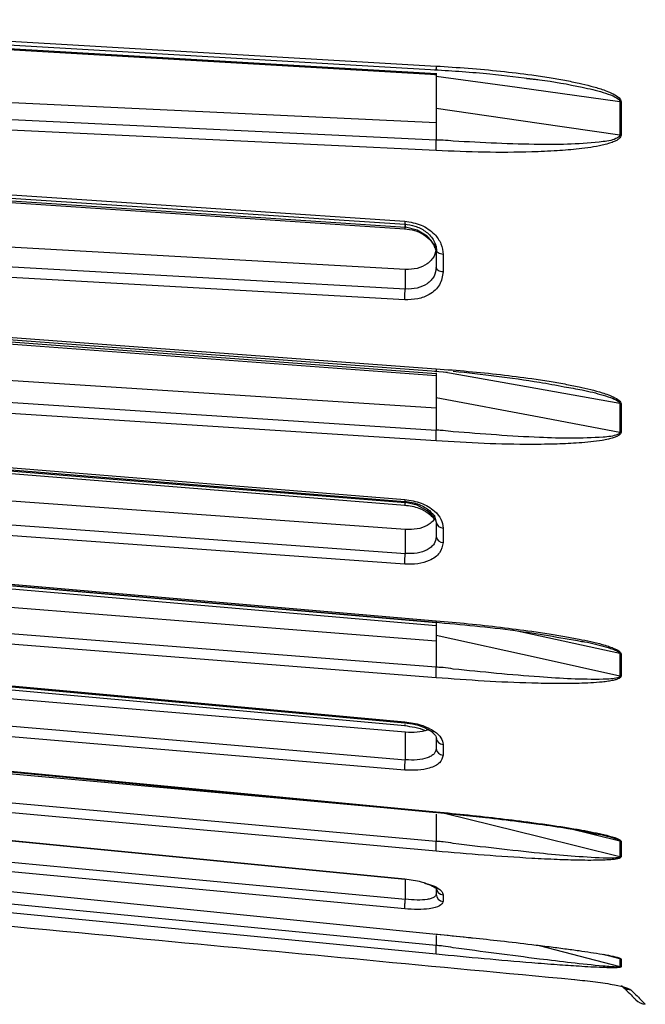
# Model space of a CAD drawing. Header units: millimetres. Extents: x -697 to -365, y 179 to 423.
# Tile 6 of 18: x -485 to -445, y 179 to 243. Entities that reach past the tile are written whole.
import ezdxf

# ---------------------------------------------------------------- set-up
doc = ezdxf.new("R2010")
doc.units = ezdxf.units.MM

msp = doc.modelspace()

# ---------------------------------------------------------------- linework, layer by layer
at = {"color": 7, "linetype": 'Continuous', "lineweight": 25}
for p, q in [((-509.689, 242.902), (-458.447, 239.884)), ((-458.55, 239.821), (-458.448, 239.813)), ((-458.447, 239.919), (-458.447, 239.686)), ((-458.447, 239.878), (-458.447, 239.884)), ((-458.447, 236.682), (-509.406, 239.113)), ((-452.583, 239.573), (-452.162, 239.526)), ((-509.689, 238.029), (-458.447, 235.584)), ((-446.537, 238.063), (-446.537, 235.903)), ((-458.447, 235.577), (-458.447, 235.584)), ((-460.447, 229.908), (-460.447, 230.096)), ((-460.447, 227.171), (-509.406, 229.935)), ((-458.544, 228.856), (-458.447, 228.45)), ((-458.447, 228.45), (-458.447, 228.329)), ((-457.997, 228.148), (-457.997, 227.009)), ((-509.689, 224.227), (-458.447, 220.424)), ((-458.447, 218.166), (-509.406, 221.46)), ((-458.554, 220.57), (-457.727, 220.496)), ((-509.689, 220.065), (-458.447, 216.751)), ((-458.447, 220.417), (-458.447, 220.424)), ((-446.537, 218.463), (-446.537, 216.617)), ((-458.447, 216.744), (-458.447, 216.751)), ((-460.447, 210.294), (-509.406, 213.826)), ((-458.583, 211.239), (-458.447, 210.765)), ((-457.997, 210.39), (-457.997, 209.451)), ((-509.689, 208.696), (-458.447, 204.264)), ((-458.447, 203.043), (-509.406, 207.065)), ((-509.689, 205.416), (-458.447, 201.37)), ((-458.447, 204.255), (-458.447, 204.264)), ((-449.014, 203.031), (-448.645, 202.971)), ((-446.537, 202.243), (-446.537, 200.787)), ((-458.447, 201.36), (-458.447, 201.37)), ((-460.447, 197.131), (-509.406, 201.287)), ((-458.73, 191.956), (-509.406, 196.517)), ((-457.997, 196.343), (-457.997, 195.643)), ((-509.689, 194.681), (-458.447, 190.068)), ((-446.537, 190.068), (-449.959, 190.901)), ((-458.447, 190.058), (-458.447, 190.068)), ((-446.537, 190.068), (-446.537, 189.061)), ((-509.689, 188.3), (-458.447, 183.309)), ((-457.997, 186.582), (-457.997, 186.149)), ((-458.564, 184.051), (-456.092, 183.791)), ((-458.447, 183.298), (-458.447, 183.309)), ((-451.773, 183.299), (-446.537, 181.919)), ((-446.537, 182.435), (-447.604, 182.713)), ((-446.537, 182.435), (-446.537, 181.919)), ((-446.345, 180.612), (-446.294, 180.584))]:
    msp.add_line(p, q, dxfattribs=at)
at = {"color": 7, "linetype": 'Continuous', "lineweight": 25, "flags": 128}
for points in [[(-509.734, 243.384), (-481.292, 241.714), (-458.447, 240.373)], [(-509.718, 243.137), (-484.726, 241.671), (-458.448, 240.13)], [(-509.711, 242.836), (-484.727, 241.364), (-458.45, 239.816)], [(-446.537, 238.063), (-453.207, 238.972), (-458.447, 239.686)], [(-446.458, 238.056), (-446.458, 237.784), (-446.458, 237.513), (-446.458, 237.242), (-446.458, 236.972), (-446.458, 236.702), (-446.458, 236.433), (-446.458, 236.164), (-446.458, 235.895)], [(-458.447, 234.889), (-487.447, 236.272), (-509.734, 237.335)], [(-458.447, 237.648), (-451.778, 236.671), (-446.537, 235.903)], [(-509.734, 233.595), (-482.418, 231.772), (-460.495, 230.31)], [(-509.72, 233.389), (-485.726, 231.788), (-460.479, 230.105)], [(-509.716, 233.106), (-485.726, 231.501), (-460.48, 229.812)], [(-509.689, 233.203), (-482.114, 231.358), (-460.447, 229.908)], [(-458.546, 228.574), (-458.591, 228.763), (-458.776, 229.059), (-459.036, 229.333), (-459.684, 229.729), (-460.447, 229.908), (-460.447, 229.908), (-460.447, 229.908)], [(-509.689, 228.689), (-482.114, 227.132), (-460.447, 225.908)], [(-457.997, 228.148), (-458.088, 228.159), (-458.173, 228.179), (-458.251, 228.209), (-458.318, 228.247), (-458.373, 228.291), (-458.414, 228.341), (-458.439, 228.395), (-458.447, 228.45)], [(-460.495, 225.205), (-488.326, 226.776), (-509.734, 227.984)], [(-460.447, 225.908), (-460.447, 226.615), (-460.447, 227.171)], [(-457.997, 227.009), (-458.088, 227.02), (-458.173, 227.04), (-458.251, 227.07), (-458.318, 227.109), (-458.373, 227.154), (-458.414, 227.205), (-458.439, 227.259), (-458.447, 227.315)], [(-509.734, 224.526), (-481.292, 222.419), (-458.447, 220.728)], [(-509.722, 224.358), (-484.731, 222.508), (-458.448, 220.563)], [(-509.72, 224.098), (-484.731, 222.243), (-458.448, 220.293)], [(-446.537, 218.463), (-453.207, 219.663), (-457.944, 220.515)], [(-458.447, 216.042), (-487.447, 217.916), (-509.734, 219.357)], [(-458.447, 218.864), (-451.778, 217.606), (-446.537, 216.617)], [(-446.458, 218.453), (-446.458, 218.221), (-446.458, 217.988), (-446.458, 217.757), (-446.458, 217.526), (-446.458, 217.295), (-446.458, 217.065), (-446.458, 216.836), (-446.458, 216.607)], [(-509.734, 216.216), (-482.418, 214.013), (-460.495, 212.246)], [(-509.724, 216.084), (-485.729, 214.15), (-460.483, 212.116)], [(-509.689, 216.014), (-482.114, 213.787), (-460.447, 212.037)], [(-509.724, 215.849), (-485.73, 213.911), (-460.484, 211.872)], [(-509.689, 212.296), (-482.114, 210.305), (-460.447, 208.742)], [(-460.495, 208.039), (-488.326, 210.047), (-509.734, 211.591)], [(-458.617, 211.064), (-458.776, 211.279), (-459.036, 211.515), (-459.684, 211.864), (-460.447, 212.037), (-460.447, 212.037), (-460.447, 212.037)], [(-460.447, 208.742), (-460.447, 209.611), (-460.447, 210.294)], [(-509.734, 208.799), (-481.292, 206.343), (-458.447, 204.37)], [(-509.726, 208.701), (-484.734, 206.543), (-458.448, 204.274)], [(-509.726, 208.493), (-484.734, 206.331), (-458.448, 204.058)], [(-458.447, 200.674), (-487.447, 202.963), (-509.734, 204.722)], [(-458.447, 203.444), (-451.778, 201.956), (-446.537, 200.787)], [(-446.537, 202.243), (-453.207, 203.685), (-453.555, 203.76)], [(-509.734, 202.309), (-482.418, 199.817), (-460.495, 197.817)], [(-509.727, 202.24), (-485.733, 200.052), (-460.486, 197.75)], [(-509.727, 202.062), (-485.733, 199.871), (-460.487, 197.565)], [(-446.458, 202.231), (-446.458, 202.047), (-446.458, 201.863), (-446.458, 201.68), (-446.458, 201.498), (-446.458, 201.316), (-446.458, 201.135), (-446.458, 200.955), (-446.458, 200.775)], [(-509.689, 199.535), (-482.114, 197.194), (-460.447, 195.354)], [(-460.495, 194.679), (-488.326, 197.042), (-509.734, 198.86)], [(-509.734, 196.849), (-481.292, 194.143), (-458.447, 191.97)], [(-460.447, 195.354), (-460.447, 196.349), (-460.447, 197.131)], [(-509.728, 196.807), (-484.737, 194.43), (-458.448, 191.93)], [(-458.447, 189.414), (-487.447, 192.024), (-509.734, 194.031)], [(-509.734, 192.444), (-482.418, 189.764), (-460.495, 187.614)], [(-509.73, 192.425), (-485.735, 190.072), (-460.489, 187.596)], [(-457.829, 191.866), (-451.778, 190.363), (-446.537, 189.061)], [(-509.689, 190.93), (-482.114, 188.333), (-460.447, 186.292)], [(-460.495, 185.674), (-488.326, 188.295), (-509.734, 190.312)], [(-446.458, 190.054), (-446.458, 189.926), (-446.458, 189.798), (-446.458, 189.671), (-446.458, 189.545), (-446.458, 189.419), (-446.458, 189.295), (-446.458, 189.171), (-446.458, 189.048)], [(-509.734, 189.164), (-481.292, 186.319), (-458.447, 184.034)], [(-458.447, 182.725), (-487.447, 185.549), (-509.734, 187.72)], [(-460.447, 186.292), (-460.447, 187.373), (-460.447, 187.594)], [(-446.458, 182.42), (-446.458, 182.353), (-446.458, 182.287), (-446.458, 182.221), (-446.458, 182.156), (-446.458, 182.092), (-446.458, 182.029), (-446.458, 181.966), (-446.458, 181.905)], [(-449.482, 181.083), (-449.477, 181.074), (-449.47, 181.08), (-449.466, 181.088)]]:
    msp.add_lwpolyline(points, dxfattribs=at)
at = {"color": 7, "linetype": 'Continuous', "lineweight": 25}
for centre, radius, start, end in [((-446.41, 238.983), 0.929, 262.11578, 267.03721), ((-446.409, 219.167), 0.715, 259.6979, 266.10898), ((-458.014, 210.827), 0.437, 188.15456, 272.22511), ((-458.013, 209.89), 0.439, 187.82073, 271.97747), ((-446.409, 202.833), 0.604, 257.7184, 265.33747), ((-457.985, 196.806), 0.463, 183.72427, 268.45676), ((-457.983, 196.107), 0.465, 183.53231, 268.26689), ((-446.408, 190.594), 0.542, 256.24743, 264.75604), ((-457.962, 187.066), 0.486, 181.26198, 265.81294), ((-457.961, 186.634), 0.487, 181.16279, 265.69609), ((-446.408, 182.929), 0.511, 255.33252, 264.39047), ((-445.735, 181.384), 0.976, 235.67231, 265.23131), ((-444.786, 180.471), 1, 225, 264.25681)]:
    msp.add_arc(centre, radius, start, end, dxfattribs=at)
for points, knots in [([(-458.447, 240.373), (-458.447, 240.322), (-458.447, 240.218), (-458.447, 240.135), (-458.448, 240.121), (-458.448, 240.143), (-458.447, 240.174), (-458.447, 240.191)], [0, 0, 0, 0, 0.244051, 0.499442, 0.715295, 0.849156, 1, 1, 1, 1]), ([(-458.447, 240.373), (-457.754, 240.331), (-456.361, 240.245), (-454.295, 240.053), (-452.548, 239.844), (-451.159, 239.639), (-450.136, 239.462), (-449.236, 239.279), (-448.425, 239.086), (-447.791, 238.9), (-447.302, 238.723), (-446.925, 238.553), (-446.643, 238.382), (-446.48, 238.19), (-446.465, 238.098), (-446.458, 238.056)], [0, 0, 0, 0, 0.167566, 0.336422, 0.499725, 0.590815, 0.673973, 0.749281, 0.811617, 0.874194, 0.908303, 0.936935, 0.974643, 0.98828, 1, 1, 1, 1]), ([(-458.55, 240.135), (-457.354, 240.06), (-455.168, 239.923), (-452.989, 239.643), (-452.002, 239.516)], [0, 0, 0, 0, 0.547213, 1, 1, 1, 1]), ([(-458.447, 239.686), (-458.447, 239.304), (-458.447, 238.621), (-458.447, 237.945), (-458.447, 237.648)], [0, 0, 0, 0, 0.559999, 1, 1, 1, 1]), ([(-452.162, 239.526), (-452.023, 239.511), (-450.956, 239.396), (-449.437, 239.114), (-447.846, 238.748), (-447.083, 238.492), (-446.735, 238.317), (-446.596, 238.201), (-446.546, 238.124), (-446.54, 238.083), (-446.537, 238.063)], [0, 0, 0, 0, 0.0710544, 0.5447499, 0.7798204, 0.895185, 0.9506398, 0.976454, 0.9884734, 1, 1, 1, 1]), ([(-458.447, 237.648), (-458.447, 237.48), (-458.447, 237.22), (-458.447, 236.828), (-458.447, 236.435), (-458.447, 235.967), (-458.447, 235.712), (-458.447, 235.584)], [0, 0, 0, 0, 0.238489, 0.369273, 0.500377, 0.750066, 1, 1, 1, 1]), ([(-446.458, 235.895), (-446.465, 235.854), (-446.48, 235.766), (-446.589, 235.65), (-446.751, 235.541), (-446.988, 235.434), (-447.302, 235.328), (-447.791, 235.206), (-448.425, 235.091), (-449.4, 234.967), (-450.674, 234.86), (-452.728, 234.772), (-455.345, 234.76), (-457.413, 234.846), (-458.447, 234.889)], [0, 0, 0, 0, 0.0117153, 0.0253501, 0.0422638, 0.0631859, 0.0917906, 0.1259219, 0.1884929, 0.2508241, 0.366653, 0.5003454, 0.7501243, 1, 1, 1, 1]), ([(-446.537, 235.903), (-446.54, 235.884), (-446.546, 235.845), (-446.596, 235.776), (-446.907, 235.569), (-448.677, 235.307), (-452.205, 235.23), (-455.47, 235.402), (-457.343, 235.5)], [0, 0, 0, 0, 0.006129, 0.01252, 0.026246, 0.116739, 0.493304, 1, 1, 1, 1]), ([(-446.458, 235.895), (-446.473, 235.896), (-446.5, 235.898), (-446.526, 235.901), (-446.537, 235.903)], [0, 0, 0, 0, 0.559968, 1, 1, 1, 1]), ([(-458.447, 234.889), (-458.447, 234.946), (-458.448, 235.032), (-458.448, 235.163), (-458.447, 235.246), (-458.448, 235.321), (-458.448, 235.398), (-458.448, 235.494), (-458.448, 235.548), (-458.447, 235.577)], [0, 0, 0, 0, 0.242379, 0.371226, 0.501734, 0.564101, 0.671385, 0.819792, 1, 1, 1, 1]), ([(-458.376, 235.573), (-458.388, 235.573), (-458.412, 235.575), (-458.436, 235.577), (-458.447, 235.578)], [0, 0, 0, 0, 0.500001, 1, 1, 1, 1]), ([(-457.343, 235.5), (-457.564, 235.523), (-457.906, 235.557), (-458.253, 235.568), (-458.376, 235.573)], [0, 0, 0, 0, 0.64599, 1, 1, 1, 1]), ([(-460.497, 230.105), (-460.273, 230.077), (-459.793, 230.016), (-459.241, 229.734), (-458.864, 229.411), (-458.626, 229.114), (-458.542, 228.895), (-458.5, 228.787)], [0, 0, 0, 0, 0.244801, 0.524756, 0.678387, 0.840245, 1, 1, 1, 1]), ([(-460.495, 230.31), (-460.128, 230.249), (-459.394, 230.128), (-458.574, 229.537), (-458.085, 228.845), (-458.026, 228.38), (-457.997, 228.148)], [0, 0, 0, 0, 0.280377, 0.559712, 0.779882, 1, 1, 1, 1]), ([(-460.495, 230.31), (-460.495, 230.263), (-460.494, 230.191), (-460.488, 230.133), (-460.482, 230.106), (-460.474, 230.101), (-460.463, 230.12), (-460.454, 230.169), (-460.447, 230.2)], [0, 0, 0, 0, 0.239379, 0.368293, 0.499962, 0.631636, 0.760566, 1, 1, 1, 1]), ([(-460.497, 229.812), (-460.281, 229.785), (-459.835, 229.73), (-459.223, 229.439), (-458.712, 229.009), (-458.563, 228.656), (-458.486, 228.475)], [0, 0, 0, 0, 0.226995, 0.469814, 0.727805, 1, 1, 1, 1]), ([(-460.495, 230.015), (-460.495, 229.969), (-460.494, 229.897), (-460.489, 229.839), (-460.483, 229.813), (-460.475, 229.808), (-460.464, 229.827), (-460.454, 229.876), (-460.447, 229.908)], [0, 0, 0, 0, 0.239412, 0.368332, 0.5, 0.631669, 0.760589, 1, 1, 1, 1]), ([(-458.447, 228.611), (-458.475, 228.412), (-458.517, 228.108), (-458.769, 227.759), (-459.103, 227.459), (-459.665, 227.191), (-460.187, 227.178), (-460.447, 227.171)], [0, 0, 0, 0, 0.242835, 0.370058, 0.500846, 0.750309, 1, 1, 1, 1]), ([(-458.5, 228.787), (-458.497, 228.779), (-458.439, 228.653), (-458.44, 228.522), (-458.44, 228.398)], [0, 0, 0, 0, 0.056593, 1, 1, 1, 1]), ([(-458.447, 228.45), (-458.447, 228.237), (-458.447, 227.858), (-458.447, 227.481), (-458.447, 227.315)], [0, 0, 0, 0, 0.56, 1, 1, 1, 1]), ([(-457.997, 227.009), (-458.045, 226.722), (-458.139, 226.149), (-458.808, 225.548), (-459.631, 225.219), (-460.207, 225.209), (-460.495, 225.205)], [0, 0, 0, 0, 0.27982, 0.559169, 0.779392, 1, 1, 1, 1]), ([(-458.447, 227.315), (-458.475, 227.116), (-458.517, 226.813), (-458.768, 226.468), (-459.103, 226.172), (-459.665, 225.926), (-460.188, 225.888), (-460.447, 225.908), (-460.447, 225.908)], [0, 0, 0, 0, 0.2418183, 0.3690881, 0.5003366, 0.7500409, 0.9999965, 1, 1, 1, 1]), ([(-460.495, 225.205), (-460.495, 225.258), (-460.494, 225.34), (-460.489, 225.469), (-460.483, 225.572), (-460.475, 225.673), (-460.464, 225.794), (-460.454, 225.863), (-460.447, 225.908)], [0, 0, 0, 0, 0.239412, 0.368332, 0.5, 0.631669, 0.760589, 1, 1, 1, 1]), ([(-458.447, 220.728), (-457.754, 220.675), (-456.361, 220.568), (-454.295, 220.355), (-452.548, 220.134), (-451.159, 219.924), (-450.136, 219.748), (-449.236, 219.569), (-448.425, 219.385), (-447.791, 219.21), (-447.302, 219.046), (-446.925, 218.891), (-446.643, 218.738), (-446.48, 218.568), (-446.465, 218.49), (-446.458, 218.453)], [0, 0, 0, 0, 0.167566, 0.336422, 0.499725, 0.590815, 0.673973, 0.749281, 0.811617, 0.874194, 0.908303, 0.936935, 0.974643, 0.98828, 1, 1, 1, 1]), ([(-458.447, 220.728), (-458.447, 220.687), (-458.447, 220.603), (-458.447, 220.556), (-458.447, 220.565), (-458.447, 220.566)], [0, 0, 0, 0, 0.45996, 0.941292, 1, 1, 1, 1]), ([(-457.343, 220.574), (-455.473, 220.371), (-453.066, 220.109), (-450.679, 219.662), (-450.146, 219.562)], [0, 0, 0, 0, 0.77689, 1, 1, 1, 1]), ([(-458.447, 220.456), (-458.447, 220.179), (-458.447, 219.645), (-458.447, 219.118), (-458.447, 218.864)], [0, 0, 0, 0, 0.51893, 1, 1, 1, 1]), ([(-458.447, 219.353), (-458.447, 219.252), (-458.447, 219.097), (-458.447, 218.838), (-458.447, 218.569), (-458.447, 218.23), (-458.447, 218.023), (-458.447, 217.919)], [0, 0, 0, 0, 0.23824, 0.369352, 0.500716, 0.750235, 1, 1, 1, 1]), ([(-450.146, 219.562), (-449.756, 219.495), (-448.907, 219.35), (-447.846, 219.093), (-447.083, 218.849), (-446.735, 218.687), (-446.596, 218.583), (-446.546, 218.515), (-446.54, 218.48), (-446.537, 218.463)], [0, 0, 0, 0, 0.3052565, 0.6639906, 0.8400449, 0.9246728, 0.9640672, 0.9824096, 1, 1, 1, 1]), ([(-458.447, 218.864), (-458.447, 218.716), (-458.447, 218.488), (-458.447, 218.109), (-458.447, 217.714), (-458.447, 217.217), (-458.447, 216.907), (-458.447, 216.752)], [0, 0, 0, 0, 0.238489, 0.369273, 0.500377, 0.750066, 1, 1, 1, 1]), ([(-458.447, 216.042), (-458.447, 216.091), (-458.448, 216.167), (-458.448, 216.293), (-458.447, 216.376), (-458.448, 216.453), (-458.448, 216.534), (-458.448, 216.641), (-458.448, 216.707), (-458.447, 216.744)], [0, 0, 0, 0, 0.242379, 0.371226, 0.501734, 0.564101, 0.671385, 0.819792, 1, 1, 1, 1]), ([(-458.376, 216.737), (-458.388, 216.738), (-458.412, 216.74), (-458.436, 216.743), (-458.447, 216.744)], [0, 0, 0, 0, 0.500001, 1, 1, 1, 1]), ([(-457.343, 216.641), (-457.564, 216.67), (-457.906, 216.716), (-458.253, 216.731), (-458.376, 216.737)], [0, 0, 0, 0, 0.64599, 1, 1, 1, 1]), ([(-446.458, 216.607), (-446.465, 216.572), (-446.48, 216.497), (-446.589, 216.401), (-446.751, 216.313), (-446.988, 216.227), (-447.302, 216.145), (-447.791, 216.053), (-448.425, 215.97), (-449.4, 215.889), (-450.674, 215.829), (-452.728, 215.804), (-455.345, 215.857), (-457.413, 215.98), (-458.447, 216.042)], [0, 0, 0, 0, 0.011715, 0.02535, 0.042264, 0.063186, 0.091791, 0.125922, 0.188493, 0.250824, 0.366653, 0.500345, 0.750124, 1, 1, 1, 1]), ([(-446.537, 216.617), (-446.54, 216.601), (-446.546, 216.568), (-446.596, 216.511), (-446.907, 216.346), (-448.677, 216.183), (-452.205, 216.237), (-455.47, 216.493), (-457.343, 216.641)], [0, 0, 0, 0, 0.006129, 0.01252, 0.026246, 0.116739, 0.493304, 1, 1, 1, 1]), ([(-446.458, 216.607), (-446.473, 216.608), (-446.5, 216.611), (-446.526, 216.615), (-446.537, 216.617)], [0, 0, 0, 0, 0.559968, 1, 1, 1, 1]), ([(-460.495, 212.246), (-460.128, 212.186), (-459.394, 212.067), (-458.574, 211.555), (-458.085, 210.968), (-458.026, 210.583), (-457.997, 210.39)], [0, 0, 0, 0, 0.280377, 0.559712, 0.779882, 1, 1, 1, 1]), ([(-460.495, 212.246), (-460.495, 212.209), (-460.494, 212.152), (-460.489, 212.119), (-460.485, 212.118), (-460.483, 212.118)], [0, 0, 0, 0, 0.508887, 0.782941, 1, 1, 1, 1]), ([(-460.505, 212.117), (-460.337, 212.098), (-460.011, 212.061), (-459.562, 211.922), (-459.186, 211.741), (-458.801, 211.48), (-458.648, 211.256), (-458.551, 211.114)], [0, 0, 0, 0, 0.194288, 0.378471, 0.552943, 0.717458, 1, 1, 1, 1]), ([(-460.505, 211.873), (-460.339, 211.855), (-460.02, 211.818), (-459.471, 211.652), (-458.969, 211.382), (-458.654, 211.083), (-458.577, 210.942), (-458.555, 210.9)], [0, 0, 0, 0, 0.1868788, 0.3587747, 0.6571037, 0.8996007, 1, 1, 1, 1]), ([(-460.495, 212.001), (-460.495, 211.964), (-460.494, 211.907), (-460.489, 211.875), (-460.483, 211.869), (-460.475, 211.885), (-460.464, 211.929), (-460.454, 211.994), (-460.447, 212.037)], [0, 0, 0, 0, 0.239412, 0.368332, 0.5, 0.631669, 0.760589, 1, 1, 1, 1]), ([(-458.545, 211.106), (-458.556, 211.053), (-458.587, 210.916), (-458.773, 210.732), (-459.101, 210.493), (-459.666, 210.29), (-460.187, 210.292), (-460.447, 210.294)], [0, 0, 0, 0, 0.095292, 0.247306, 0.40358, 0.701654, 1, 1, 1, 1]), ([(-458.447, 210.765), (-458.447, 210.59), (-458.447, 210.277), (-458.447, 209.967), (-458.447, 209.83)], [0, 0, 0, 0, 0.56, 1, 1, 1, 1]), ([(-458.447, 209.83), (-458.475, 209.668), (-458.517, 209.42), (-458.768, 209.145), (-459.103, 208.913), (-459.665, 208.731), (-460.188, 208.717), (-460.447, 208.742), (-460.447, 208.742)], [0, 0, 0, 0, 0.241818, 0.369088, 0.500337, 0.750041, 0.999996, 1, 1, 1, 1]), ([(-457.997, 209.451), (-458.045, 209.217), (-458.139, 208.748), (-458.808, 208.275), (-459.631, 208.027), (-460.207, 208.035), (-460.495, 208.039)], [0, 0, 0, 0, 0.27982, 0.559169, 0.779392, 1, 1, 1, 1]), ([(-460.495, 208.039), (-460.495, 208.084), (-460.494, 208.153), (-460.489, 208.275), (-460.483, 208.376), (-460.475, 208.478), (-460.464, 208.608), (-460.454, 208.689), (-460.447, 208.742)], [0, 0, 0, 0, 0.239412, 0.368332, 0.5, 0.631669, 0.760589, 1, 1, 1, 1]), ([(-458.558, 204.283), (-456.812, 204.128), (-453.61, 203.845), (-450.45, 203.285), (-449.014, 203.031)], [0, 0, 0, 0, 0.545574, 1, 1, 1, 1]), ([(-458.447, 204.153), (-458.448, 204.122), (-458.448, 204.074), (-458.448, 204.055), (-458.447, 204.059), (-458.447, 204.061)], [0, 0, 0, 0, 0.542167, 0.830378, 1, 1, 1, 1]), ([(-458.447, 204.37), (-457.754, 204.309), (-456.361, 204.186), (-454.295, 203.959), (-452.548, 203.735), (-451.159, 203.53), (-450.136, 203.362), (-449.236, 203.194), (-448.425, 203.025), (-447.791, 202.869), (-447.302, 202.725), (-446.925, 202.592), (-446.643, 202.462), (-446.48, 202.323), (-446.465, 202.26), (-446.458, 202.231)], [0, 0, 0, 0, 0.167566, 0.336422, 0.499725, 0.590815, 0.673973, 0.749281, 0.811617, 0.874194, 0.908303, 0.936935, 0.974643, 0.98828, 1, 1, 1, 1]), ([(-458.447, 204.37), (-458.447, 204.337), (-458.447, 204.274), (-458.447, 204.278), (-458.447, 204.28)], [0, 0, 0, 0, 0.531478, 1, 1, 1, 1]), ([(-458.447, 204.26), (-458.447, 204.188), (-458.447, 203.912), (-458.447, 203.643), (-458.447, 203.444)], [0, 0, 0, 0, 0.2619782, 1, 1, 1, 1]), ([(-458.447, 204.088), (-458.447, 204.059), (-458.447, 203.983), (-458.447, 203.813), (-458.447, 203.555), (-458.447, 203.208), (-458.447, 202.971), (-458.447, 202.853)], [0, 0, 0, 0, 0.097461, 0.252803, 0.408445, 0.704077, 1, 1, 1, 1]), ([(-458.447, 203.444), (-458.447, 203.323), (-458.447, 203.134), (-458.447, 202.785), (-458.447, 202.404), (-458.447, 201.897), (-458.447, 201.546), (-458.447, 201.37)], [0, 0, 0, 0, 0.238489, 0.369273, 0.500377, 0.750066, 1, 1, 1, 1]), ([(-449.011, 203.048), (-449, 203.046), (-448.531, 202.96), (-447.846, 202.792), (-447.083, 202.571), (-446.735, 202.429), (-446.596, 202.34), (-446.546, 202.285), (-446.54, 202.257), (-446.537, 202.243)], [0, 0, 0, 0, 0.01236, 0.522333, 0.77261, 0.892916, 0.948918, 0.974994, 1, 1, 1, 1]), ([(-458.447, 200.674), (-458.447, 200.714), (-458.448, 200.776), (-458.448, 200.892), (-458.447, 200.971), (-458.448, 201.048), (-458.448, 201.131), (-458.448, 201.243), (-458.448, 201.319), (-458.447, 201.36)], [0, 0, 0, 0, 0.242379, 0.371226, 0.501734, 0.564101, 0.671385, 0.819792, 1, 1, 1, 1]), ([(-458.376, 201.352), (-458.388, 201.354), (-458.412, 201.357), (-458.436, 201.359), (-458.447, 201.361)], [0, 0, 0, 0, 0.500001, 1, 1, 1, 1]), ([(-457.343, 201.236), (-457.564, 201.271), (-457.906, 201.326), (-458.253, 201.346), (-458.376, 201.352)], [0, 0, 0, 0, 0.64599, 1, 1, 1, 1]), ([(-446.458, 200.775), (-446.465, 200.748), (-446.48, 200.69), (-446.589, 200.617), (-446.751, 200.553), (-446.988, 200.492), (-447.302, 200.437), (-447.791, 200.379), (-448.425, 200.332), (-449.4, 200.296), (-450.674, 200.286), (-452.728, 200.325), (-455.345, 200.441), (-457.413, 200.596), (-458.447, 200.674)], [0, 0, 0, 0, 0.0117153, 0.0253501, 0.0422638, 0.0631859, 0.0917906, 0.1259219, 0.1884929, 0.2508241, 0.366653, 0.5003454, 0.7501243, 1, 1, 1, 1]), ([(-446.537, 200.787), (-446.54, 200.775), (-446.546, 200.749), (-446.596, 200.706), (-446.907, 200.589), (-448.677, 200.532), (-452.205, 200.715), (-455.47, 201.046), (-457.343, 201.236)], [0, 0, 0, 0, 0.006129, 0.01252, 0.026246, 0.116739, 0.493304, 1, 1, 1, 1]), ([(-446.458, 200.775), (-446.473, 200.777), (-446.5, 200.779), (-446.526, 200.785), (-446.537, 200.787)], [0, 0, 0, 0, 0.5599677, 1, 1, 1, 1]), ([(-460.512, 197.749), (-460.273, 197.718), (-459.763, 197.652), (-459.196, 197.445), (-458.822, 197.238), (-458.6, 197.06), (-458.456, 196.874), (-458.445, 196.76), (-458.44, 196.701)], [0, 0, 0, 0, 0.211053, 0.449722, 0.57902, 0.71384, 0.854362, 1, 1, 1, 1]), ([(-460.512, 197.564), (-460.286, 197.535), (-459.819, 197.473), (-459.354, 197.333), (-459.195, 197.251), (-459.184, 197.246)], [0, 0, 0, 0, 0.467388, 0.962099, 1, 1, 1, 1]), ([(-460.495, 197.817), (-460.128, 197.761), (-459.394, 197.649), (-458.574, 197.236), (-458.085, 196.779), (-458.026, 196.488), (-457.997, 196.343)], [0, 0, 0, 0, 0.280377, 0.559712, 0.779882, 1, 1, 1, 1]), ([(-460.495, 197.817), (-460.495, 197.792), (-460.494, 197.752), (-460.49, 197.743), (-460.487, 197.75), (-460.486, 197.752)], [0, 0, 0, 0, 0.58878, 0.905859, 1, 1, 1, 1]), ([(-460.495, 197.632), (-460.495, 197.606), (-460.494, 197.567), (-460.49, 197.558), (-460.488, 197.566), (-460.487, 197.567)], [0, 0, 0, 0, 0.5902574, 0.9081034, 1, 1, 1, 1]), ([(-460.486, 197.752), (-460.485, 197.755), (-460.482, 197.762), (-460.476, 197.784), (-460.473, 197.808), (-460.472, 197.813)], [0, 0, 0, 0, 0.359875, 0.867255, 1, 1, 1, 1]), ([(-458.969, 197.311), (-458.991, 197.3), (-459.174, 197.207), (-459.671, 197.106), (-460.189, 197.122), (-460.447, 197.131)], [0, 0, 0, 0, 0.062786, 0.531179, 1, 1, 1, 1]), ([(-458.447, 196.776), (-458.447, 196.645), (-458.447, 196.411), (-458.447, 196.18), (-458.447, 196.079)], [0, 0, 0, 0, 0.56, 1, 1, 1, 1]), ([(-457.997, 195.643), (-458.045, 195.47), (-458.139, 195.126), (-458.808, 194.799), (-459.631, 194.643), (-460.207, 194.667), (-460.495, 194.679)], [0, 0, 0, 0, 0.27982, 0.559169, 0.779392, 1, 1, 1, 1]), ([(-458.447, 196.079), (-458.475, 195.959), (-458.517, 195.776), (-458.768, 195.583), (-459.103, 195.426), (-459.665, 195.314), (-460.188, 195.325), (-460.447, 195.354), (-460.447, 195.354)], [0, 0, 0, 0, 0.241818, 0.369088, 0.500337, 0.750041, 0.999996, 1, 1, 1, 1]), ([(-460.495, 194.679), (-460.495, 194.715), (-460.494, 194.769), (-460.489, 194.878), (-460.483, 194.972), (-460.475, 195.073), (-460.464, 195.205), (-460.454, 195.295), (-460.447, 195.354)], [0, 0, 0, 0, 0.239412, 0.368332, 0.5, 0.631669, 0.760589, 1, 1, 1, 1]), ([(-458.561, 191.942), (-457.458, 191.833), (-455.64, 191.653), (-453.383, 191.382), (-451.598, 191.146), (-449.713, 190.885), (-448.298, 190.592), (-447.5, 190.427)], [0, 0, 0, 0, 0.296718, 0.489175, 0.608172, 0.779097, 1, 1, 1, 1]), ([(-458.447, 191.97), (-457.754, 191.903), (-456.361, 191.768), (-454.295, 191.537), (-452.548, 191.32), (-451.159, 191.127), (-450.136, 190.974), (-449.236, 190.825), (-448.425, 190.678), (-447.791, 190.546), (-447.302, 190.429), (-446.925, 190.322), (-446.643, 190.222), (-446.48, 190.119), (-446.465, 190.075), (-446.458, 190.054)], [0, 0, 0, 0, 0.167566, 0.336422, 0.499725, 0.590815, 0.673973, 0.749281, 0.811617, 0.874194, 0.908303, 0.936935, 0.974643, 0.98828, 1, 1, 1, 1]), ([(-458.447, 191.969), (-458.447, 191.947), (-458.447, 191.912), (-458.447, 191.932), (-458.447, 191.939)], [0, 0, 0, 0, 0.649885, 1, 1, 1, 1]), ([(-458.447, 191.816), (-458.447, 191.784), (-458.447, 191.7), (-458.447, 191.48), (-458.447, 191.133), (-458.447, 190.636), (-458.447, 190.257), (-458.447, 190.068)], [0, 0, 0, 0, 0.096097, 0.251335, 0.406954, 0.703332, 1, 1, 1, 1]), ([(-458.447, 189.414), (-458.447, 189.444), (-458.448, 189.49), (-458.448, 189.59), (-458.447, 189.663), (-458.448, 189.736), (-458.448, 189.816), (-458.448, 189.931), (-458.448, 190.013), (-458.447, 190.058)], [0, 0, 0, 0, 0.242379, 0.3712258, 0.5017336, 0.5641009, 0.6713854, 0.8197916, 1, 1, 1, 1]), ([(-458.376, 190.049), (-458.388, 190.05), (-458.412, 190.053), (-458.436, 190.056), (-458.447, 190.058)], [0, 0, 0, 0, 0.500001, 1, 1, 1, 1]), ([(-457.343, 189.917), (-457.564, 189.957), (-457.906, 190.019), (-458.253, 190.041), (-458.376, 190.049)], [0, 0, 0, 0, 0.64599, 1, 1, 1, 1]), ([(-446.537, 189.061), (-446.54, 189.052), (-446.546, 189.035), (-446.596, 189.009), (-446.907, 188.944), (-448.677, 188.996), (-452.205, 189.3), (-455.47, 189.692), (-457.343, 189.917)], [0, 0, 0, 0, 0.006129, 0.01252, 0.026246, 0.116739, 0.493304, 1, 1, 1, 1]), ([(-447.514, 190.428), (-447.333, 190.383), (-447.048, 190.312), (-446.735, 190.207), (-446.596, 190.138), (-446.546, 190.097), (-446.54, 190.077), (-446.537, 190.068)], [0, 0, 0, 0, 0.477855, 0.754108, 0.882704, 0.942579, 1, 1, 1, 1]), ([(-446.458, 189.048), (-446.465, 189.029), (-446.48, 188.99), (-446.589, 188.944), (-446.751, 188.906), (-446.988, 188.873), (-447.302, 188.847), (-447.791, 188.825), (-448.425, 188.817), (-449.4, 188.828), (-450.674, 188.867), (-452.728, 188.969), (-455.345, 189.144), (-457.413, 189.324), (-458.447, 189.414)], [0, 0, 0, 0, 0.011715, 0.02535, 0.042264, 0.063186, 0.091791, 0.125922, 0.188493, 0.250824, 0.366653, 0.500345, 0.750124, 1, 1, 1, 1]), ([(-446.458, 189.048), (-446.473, 189.049), (-446.5, 189.052), (-446.526, 189.058), (-446.537, 189.061)], [0, 0, 0, 0, 0.559968, 1, 1, 1, 1]), ([(-460.495, 187.614), (-460.115, 187.568), (-459.59, 187.505), (-459.204, 187.36), (-459.097, 187.319)], [0, 0, 0, 0, 0.72202, 1, 1, 1, 1]), ([(-460.495, 187.614), (-460.495, 187.599), (-460.494, 187.577), (-460.49, 187.593), (-460.489, 187.598)], [0, 0, 0, 0, 0.708004, 1, 1, 1, 1]), ([(-459.217, 187.343), (-459.175, 187.331), (-459.009, 187.286), (-458.717, 187.17), (-458.445, 187.017), (-458.442, 186.987), (-458.44, 186.973)], [0, 0, 0, 0, 0.073874, 0.291074, 0.674723, 1, 1, 1, 1]), ([(-459.097, 187.319), (-458.91, 187.261), (-458.483, 187.128), (-458.089, 186.856), (-458.028, 186.673), (-457.997, 186.582)], [0, 0, 0, 0, 0.280196, 0.64014, 1, 1, 1, 1]), ([(-509.734, 186.8), (-498.635, 185.745), (-478.552, 183.834), (-458.467, 181.934), (-449.482, 181.083)], [0, 0, 0, 0, 0.55265, 1, 1, 1, 1]), ([(-458.447, 186.624), (-458.475, 186.552), (-458.517, 186.442), (-458.768, 186.339), (-459.103, 186.262), (-459.665, 186.226), (-460.188, 186.261), (-460.447, 186.292), (-460.447, 186.292)], [0, 0, 0, 0, 0.241818, 0.369088, 0.500337, 0.750041, 0.999996, 1, 1, 1, 1]), ([(-458.447, 187.055), (-458.447, 186.974), (-458.447, 186.828), (-458.447, 186.686), (-458.447, 186.624)], [0, 0, 0, 0, 0.56, 1, 1, 1, 1]), ([(-460.495, 185.674), (-460.495, 185.698), (-460.494, 185.735), (-460.489, 185.827), (-460.483, 185.911), (-460.475, 186.005), (-460.464, 186.134), (-460.454, 186.23), (-460.447, 186.292)], [0, 0, 0, 0, 0.2394117, 0.3683318, 0.5000003, 0.6316688, 0.7605887, 1, 1, 1, 1]), ([(-457.997, 186.149), (-458.045, 186.046), (-458.139, 185.839), (-458.808, 185.672), (-459.631, 185.615), (-460.207, 185.655), (-460.495, 185.674)], [0, 0, 0, 0, 0.27982, 0.559169, 0.779392, 1, 1, 1, 1]), ([(-458.447, 184.034), (-458.447, 184.022), (-458.447, 184.007), (-458.447, 184.038), (-458.447, 184.044)], [0, 0, 0, 0, 0.789141, 1, 1, 1, 1]), ([(-458.447, 184.034), (-457.754, 183.965), (-456.966, 183.887), (-456.18, 183.801), (-456.086, 183.791)], [0, 0, 0, 0, 0.881011, 1, 1, 1, 1]), ([(-458.447, 183.947), (-458.447, 183.928), (-458.447, 183.731), (-458.447, 183.509), (-458.447, 183.309)], [0, 0, 0, 0, 0.097919, 1, 1, 1, 1]), ([(-456.086, 183.791), (-455.481, 183.726), (-454.201, 183.588), (-452.548, 183.395), (-451.159, 183.224), (-450.136, 183.091), (-449.236, 182.968), (-448.426, 182.849), (-447.789, 182.748), (-447.305, 182.66), (-447.013, 182.606), (-446.879, 182.57), (-446.838, 182.559)], [0, 0, 0, 0, 0.192631, 0.40776, 0.527759, 0.637308, 0.736516, 0.818636, 0.901072, 0.946006, 0.983725, 1, 1, 1, 1]), ([(-458.447, 182.725), (-458.447, 182.742), (-458.448, 182.77), (-458.448, 182.851), (-458.447, 182.915), (-458.448, 182.98), (-458.448, 183.055), (-458.448, 183.166), (-458.448, 183.251), (-458.447, 183.298)], [0, 0, 0, 0, 0.242379, 0.371226, 0.501734, 0.564101, 0.671385, 0.819792, 1, 1, 1, 1]), ([(-458.376, 183.288), (-458.388, 183.29), (-458.412, 183.293), (-458.436, 183.297), (-458.447, 183.298)], [0, 0, 0, 0, 0.500001, 1, 1, 1, 1]), ([(-457.343, 183.147), (-457.564, 183.19), (-457.906, 183.256), (-458.253, 183.28), (-458.376, 183.288)], [0, 0, 0, 0, 0.64599, 1, 1, 1, 1]), ([(-446.537, 181.919), (-446.54, 181.915), (-446.546, 181.907), (-446.596, 181.897), (-446.907, 181.888), (-448.677, 182.046), (-452.205, 182.46), (-455.47, 182.896), (-457.343, 183.147)], [0, 0, 0, 0, 0.0061289, 0.0125199, 0.0262459, 0.116739, 0.4933043, 1, 1, 1, 1]), ([(-446.458, 181.905), (-446.465, 181.896), (-446.48, 181.877), (-446.589, 181.86), (-446.751, 181.85), (-446.988, 181.846), (-447.302, 181.85), (-447.791, 181.865), (-448.425, 181.895), (-449.4, 181.953), (-450.674, 182.041), (-452.728, 182.201), (-455.345, 182.426), (-457.413, 182.625), (-458.447, 182.725)], [0, 0, 0, 0, 0.0117153, 0.0253501, 0.0422638, 0.0631859, 0.0917906, 0.1259219, 0.1884929, 0.2508241, 0.366653, 0.5003454, 0.7501243, 1, 1, 1, 1]), ([(-447.006, 182.586), (-446.997, 182.584), (-446.885, 182.561), (-446.735, 182.521), (-446.596, 182.476), (-446.546, 182.451), (-446.54, 182.44), (-446.537, 182.435)], [0, 0, 0, 0, 0.0447842, 0.550163, 0.7854175, 0.8949543, 1, 1, 1, 1]), ([(-446.838, 182.559), (-446.748, 182.538), (-446.609, 182.506), (-446.48, 182.456), (-446.465, 182.432), (-446.458, 182.42)], [0, 0, 0, 0, 0.499961, 0.768881, 1, 1, 1, 1]), ([(-446.458, 181.905), (-446.473, 181.906), (-446.5, 181.91), (-446.526, 181.916), (-446.537, 181.919)], [0, 0, 0, 0, 0.5599677, 1, 1, 1, 1]), ([(-449.482, 181.083), (-449.026, 181.037), (-448.118, 180.943), (-446.928, 180.759), (-446.073, 180.564), (-445.902, 180.463), (-445.816, 180.412)], [0, 0, 0, 0, 0.283027, 0.562917, 0.77996, 1, 1, 1, 1]), ([(-446.423, 180.693), (-446.125, 180.395), (-445.593, 179.863), (-445.524, 179.794), (-445.494, 179.764)], [0, 0, 0, 0, 0.560974, 1, 1, 1, 1]), ([(-445.816, 180.412), (-445.545, 180.139), (-445.004, 179.594), (-444.926, 179.515), (-444.886, 179.476)], [0, 0, 0, 0, 0.501444, 1, 1, 1, 1])]:
    msp.add_open_spline(points, degree=3, knots=knots, dxfattribs=at)

doc.saveas('drawing.dxf')
